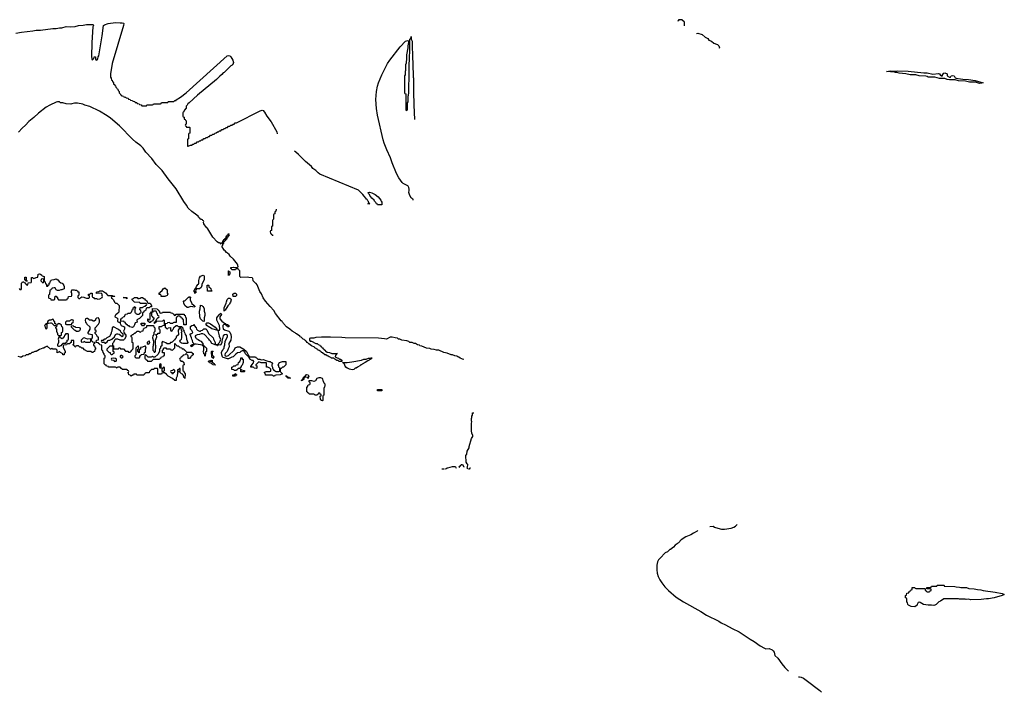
# Model space of a CAD drawing. Header units: inches. Extents: x 2550115 to 2887259, y 311850 to 494471.
# Tile 20 of 115: x 2690417 to 2708011, y 347520 to 359535. Entities that reach past the tile are written whole.
import ezdxf

# ---------------------------------------------------------------- set-up
doc = ezdxf.new("R2010")
doc.units = ezdxf.units.IN
doc.header["$MEASUREMENT"] = 0
for name, color, linetype in [('C6395', 7, 'Continuous'), ('C7304', 7, 'Continuous'), ('C7305', 7, 'Continuous')]:
    doc.layers.add(name, color=color, linetype=linetype)

msp = doc.modelspace()

# ---------------------------------------------------------------- linework, layer by layer
at = {"layer": 'C6395', "color": 6}
for points in [[(2690350, 359297), (2690450, 359314), (2690650, 359337), (2690710, 359348), (2690790, 359350), (2691010, 359380), (2691070, 359379), (2691129, 359389), (2691170, 359390), (2691250, 359411), (2691330, 359406), (2691410, 359416), (2691470, 359429), (2691550, 359437), (2691610, 359450), (2691670, 359447), (2691730, 359450), (2691737, 359430), (2691726, 359406), (2691707, 359130), (2691699, 358870), (2691710, 358814), (2691730, 358834), (2691742, 358838), (2691750, 358874), (2691770, 358874), (2691774, 358870), (2691774, 358830), (2691778, 358818), (2691790, 358814), (2691802, 358818), (2691810, 358834), (2691818, 358870), (2691828, 358892), (2691889, 359250), (2691912, 359430), (2691934, 359446), (2691995, 359470), (2692130, 359484), (2692210, 359477), (2692250, 359481), (2692270, 359476), (2692275, 359470), (2692269, 359430), (2692071, 358750), (2692038, 358570), (2692042, 358510), (2692052, 358490), (2692058, 358458), (2692070, 358454), (2692074, 358430), (2692094, 358410), (2692094, 358390), (2692114, 358370), (2692118, 358358), (2692130, 358354), (2692134, 358330), (2692154, 358310), (2692158, 358298), (2692170, 358294), (2692174, 358270), (2692194, 358250), (2692194, 358230), (2692214, 358210), (2692218, 358198), (2692234, 358190), (2692238, 358178), (2692272, 358172), (2692278, 358158), (2692293, 358153), (2692312, 358152), (2692318, 358138), (2692352, 358132), (2692358, 358118), (2692392, 358112), (2692398, 358098), (2692432, 358092), (2692438, 358078), (2692472, 358072), (2692478, 358058), (2692510, 358054), (2692518, 358038), (2692550, 358034), (2692558, 358018), (2692590, 358014), (2692598, 357998), (2692610, 357994), (2692670, 357994), (2692682, 357998), (2692690, 358014), (2692790, 358014), (2692802, 358018), (2692810, 358034), (2692930, 358034), (2692942, 358038), (2692950, 358054), (2693050, 358054), (2693062, 358058), (2693070, 358074), (2693170, 358074), (2693190, 358094), (2693210, 358094), (2693215, 358105), (2693290, 358151), (2693390, 358231), (2694125, 358890), (2694150, 358897), (2694170, 358887), (2694190, 358869), (2694225, 358810), (2694239, 358770), (2694225, 358735), (2694211, 358729), (2694205, 358715), (2694191, 358709), (2694071, 358590), (2694055, 358585), (2694026, 358554), (2693991, 358529), (2693931, 358470), (2693593, 358187), (2693442, 358050), (2693422, 358030), (2693410, 358006), (2693394, 357990), (2693394, 357950), (2693378, 357942), (2693370, 357926), (2693358, 357922), (2693352, 357888), (2693338, 357882), (2693334, 357870), (2693334, 357810), (2693338, 357798), (2693353, 357793), (2693358, 357758), (2693373, 357753), (2693378, 357738), (2693394, 357730), (2693394, 357670), (2693378, 357662), (2693374, 357650), (2693378, 357638), (2693393, 357633), (2693398, 357618), (2693410, 357614), (2693450, 357614), (2693454, 357610), (2693454, 357510), (2693438, 357502), (2693434, 357490), (2693434, 357410), (2693418, 357402), (2693414, 357390), (2693414, 357290), (2693418, 357278), (2693430, 357274), (2693468, 357292), (2693487, 357293), (2693509, 357311), (2693530, 357312), (2693549, 357331), (2693570, 357332), (2693590, 357351), (2693610, 357352), (2693630, 357371), (2693650, 357372), (2693668, 357390), (2693690, 357392), (2693710, 357411), (2693730, 357412), (2693749, 357431), (2693770, 357432), (2693789, 357451), (2693809, 357451), (2693829, 357471), (2693850, 357472), (2693869, 357491), (2693890, 357492), (2693909, 357511), (2693930, 357512), (2693949, 357531), (2693969, 357531), (2693989, 357551), (2694010, 357552), (2694029, 357571), (2694050, 357572), (2694069, 357591), (2694090, 357592), (2694109, 357611), (2694130, 357612), (2694149, 357631), (2694170, 357632), (2694189, 357651), (2694210, 357652), (2694229, 357671), (2694250, 357672), (2694269, 357691), (2694289, 357691), (2694715, 357905), (2694750, 357918), (2694770, 357911), (2694790, 357886), (2694832, 357812), (2694912, 357710), (2695010, 357531), (2695017, 357497)], [(2697450, 356310), (2697447, 356327), (2697437, 356337), (2697426, 356346), (2697410, 356350), (2697382, 356410), (2697369, 356450), (2697377, 356483), (2697376, 356510), (2697370, 356538), (2697360, 356559), (2697350, 356569), (2697270, 356610), (2697250, 356630), (2697190, 356710), (2697150, 356789), (2697070, 356981), (2697044, 357070), (2696979, 357210), (2696931, 357330), (2696912, 357390), (2696812, 357830), (2696791, 357950), (2696779, 358110), (2696790, 358250), (2696810, 358346), (2696830, 358410), (2696890, 358550), (2696991, 358750), (2697030, 358812), (2697215, 359050), (2697310, 359149), (2697350, 359165), (2697365, 359150), (2697365, 359130), (2697351, 359070), (2697351, 359030), (2697331, 358910), (2697331, 358850), (2697320, 358760), (2697311, 358730), (2697312, 358630), (2697306, 358610), (2697302, 358550), (2697294, 358530), (2697294, 358230), (2697298, 358218), (2697314, 358210), (2697314, 357930), (2697318, 357918), (2697330, 357914), (2697342, 357918), (2697346, 357930), (2697346, 358050), (2697358, 358070), (2697358, 358170), (2697366, 358190), (2697368, 358230), (2697374, 358610), (2697379, 358650), (2697385, 358905), (2697389, 358930), (2697386, 359150), (2697389, 359189), (2697394, 359194), (2697406, 359194), (2697410, 359234), (2697414, 359230), (2697414, 359190), (2697431, 359150), (2697431, 358991), (2697435, 358970), (2697441, 358650), (2697446, 358610), (2697446, 358510), (2697451, 358490), (2697451, 358270), (2697455, 358250), (2697459, 358010), (2697470, 357754)], [(2694576, 354924), (2694511, 354929), (2694490, 354935), (2694369, 354929), (2694349, 354950), (2694348, 355050), (2694326, 355070), (2694322, 355082), (2694290, 355086), (2694278, 355082), (2694274, 355070), (2694267, 355067), (2694210, 355066), (2694202, 355082), (2694188, 355088), (2694190, 355111), (2694230, 355116), (2694250, 355111), (2694308, 355112), (2694318, 355122), (2694317, 355150), (2694309, 355170), (2694237, 355257), (2694179, 355310), (2694158, 355338), (2694127, 355367), (2694110, 355375), (2694086, 355406), (2694070, 355418), (2694029, 355491), (2694046, 355510), (2694046, 355534), (2694062, 355538), (2694066, 355574), (2694082, 355578), (2694086, 355594), (2694102, 355598), (2694106, 355614), (2694122, 355618), (2694126, 355654), (2694142, 355658), (2694146, 355674), (2694162, 355678), (2694166, 355690), (2694162, 355702), (2694150, 355706), (2694138, 355702), (2694134, 355686), (2694118, 355682), (2694114, 355666), (2694098, 355662), (2694094, 355626), (2694078, 355622), (2694074, 355606), (2694058, 355602), (2694054, 355586), (2694038, 355582), (2694034, 355546), (2694018, 355542), (2694012, 355528), (2694006, 355530), (2694002, 355542), (2693989, 355549), (2693970, 355549), (2693945, 355570), (2693870, 355653), (2693778, 355798), (2693761, 355821), (2693750, 355829), (2693710, 355889), (2693704, 355916), (2693708, 355928), (2693702, 355942), (2693690, 355946), (2693682, 355962), (2693669, 355969), (2693650, 355969), (2693644, 355984), (2693630, 355989), (2693623, 356003), (2693609, 356010), (2693603, 356023), (2693583, 356043), (2693490, 356110), (2693430, 356169), (2693400, 356220), (2693350, 356290), (2693215, 356515), (2693070, 356694), (2692960, 356840), (2692856, 356950), (2692776, 357056), (2692672, 357170), (2692623, 357243), (2692581, 357281), (2692490, 357350), (2692430, 357404), (2692200, 357640), (2692037, 357777), (2691978, 357818), (2691840, 357900), (2691670, 357985), (2691578, 358010), (2691546, 358026), (2691450, 358044), (2691395, 358044), (2691351, 358030), (2691330, 358028), (2691246, 358030), (2691190, 358049), (2691146, 358050), (2691127, 358067), (2691108, 358068), (2691090, 358069), (2691070, 358061), (2690953, 358007), (2690890, 357970), (2690754, 357866), (2690670, 357790), (2690582, 357718), (2690521, 357650), (2690462, 357598), (2690396, 357524)], [(2696630, 356249), (2696670, 356246), (2696674, 356250), (2696658, 356258), (2696652, 356290), (2696640, 356300), (2696624, 356324), (2696611, 356331), (2696602, 356350), (2696570, 356382), (2696550, 356412), (2696472, 356490), (2695778, 356778), (2695750, 356799), (2695710, 356841), (2695655, 356875), (2695628, 356910), (2695522, 357002), (2695398, 357130), (2695353, 357170), (2695330, 357184)], [(2695010, 356138), (2695002, 356138), (2694994, 356130), (2694990, 356106), (2694978, 356102), (2694974, 356070), (2694958, 356062), (2694954, 356050), (2694952, 355970), (2694938, 355962), (2694934, 355950), (2694934, 355850), (2694918, 355842), (2694914, 355830), (2694914, 355770), (2694898, 355762), (2694894, 355750), (2694898, 355718), (2694913, 355713), (2694918, 355698), (2694933, 355693), (2694936, 355676)], [(2690410, 354734), (2690418, 354718), (2690430, 354714), (2690442, 354718), (2690446, 354730), (2690446, 354830), (2690462, 354838), (2690467, 354853), (2690493, 354853), (2690498, 354838), (2690513, 354833), (2690518, 354818), (2690533, 354813), (2690538, 354798), (2690550, 354794), (2690562, 354798), (2690567, 354833), (2690622, 354838), (2690626, 354850), (2690626, 354930), (2690651, 354931), (2690658, 354918), (2690670, 354914), (2690710, 354932), (2690742, 354938), (2690749, 354990), (2690770, 354994), (2690790, 354992), (2690814, 354970), (2690818, 354958), (2690854, 354950), (2690854, 354870), (2690858, 354858), (2690874, 354850), (2690878, 354818), (2690894, 354810), (2690898, 354778), (2690910, 354774), (2690922, 354778), (2690927, 354793), (2690942, 354798), (2690946, 354830), (2690962, 354838), (2690966, 354870), (2690982, 354878), (2690986, 354890), (2691030, 354892), (2691050, 354902), (2691070, 354905), (2691096, 354890), (2691120, 354860), (2691150, 354832), (2691174, 354830), (2691190, 354814), (2691205, 354785), (2691211, 354770), (2691211, 354729), (2691171, 354709), (2691150, 354708), (2691125, 354695), (2691090, 354695), (2691069, 354709), (2691050, 354746), (2691030, 354748), (2690998, 354742), (2690990, 354726), (2690978, 354722), (2690974, 354710), (2690958, 354702), (2690952, 354628), (2690938, 354622), (2690934, 354610), (2690934, 354570), (2690938, 354558), (2690970, 354554), (2690974, 354534), (2691027, 354533), (2691042, 354538), (2691047, 354553), (2691050, 354594), (2691070, 354594), (2691078, 354578), (2691090, 354574), (2691092, 354552), (2691112, 354532), (2691247, 354533), (2691262, 354538), (2691266, 354550), (2691282, 354558), (2691287, 354593), (2691342, 354598), (2691346, 354610), (2691346, 354650), (2691342, 354662), (2691328, 354670), (2691342, 354678), (2691350, 354712), (2691389, 354711), (2691410, 354702), (2691430, 354702), (2691452, 354690), (2691454, 354674), (2691471, 354671), (2691472, 354612), (2691470, 354606), (2691458, 354602), (2691454, 354570), (2691473, 354553), (2691490, 354552), (2691509, 354571), (2691530, 354582), (2691560, 354580), (2691574, 354570), (2691610, 354558), (2691650, 354562), (2691666, 354570), (2691666, 354590), (2691662, 354602), (2691648, 354608), (2691648, 354630), (2691668, 354632), (2691690, 354652), (2691710, 354652), (2691714, 354630), (2691713, 354593), (2691718, 354578), (2691733, 354573), (2691750, 354554), (2691788, 354552), (2691810, 354542), (2691850, 354551), (2691889, 354571), (2691898, 354590), (2691889, 354609), (2691888, 354630), (2691870, 354648), (2691790, 354646), (2691789, 354670), (2691810, 354682), (2691830, 354674), (2691851, 354691), (2691894, 354690), (2691932, 354670), (2691950, 354658), (2691990, 354611), (2692070, 354611), (2692074, 354610), (2692078, 354598), (2692110, 354594), (2692114, 354590), (2692070, 354586), (2692054, 354570), (2692058, 354558), (2692070, 354554), (2692090, 354532), (2692112, 354490), (2692130, 354472), (2692154, 354470), (2692194, 354430), (2692191, 354310), (2692172, 354290), (2692135, 354265), (2692122, 354250), (2692114, 354230), (2692151, 354211), (2692172, 354190), (2692162, 354170), (2692165, 354145), (2692190, 354132), (2692214, 354134), (2692212, 354110), (2692232, 354072), (2692270, 354052), (2692291, 354051), (2692291, 354010), (2692272, 353970), (2692282, 353942), (2692294, 353926), (2692294, 353914), (2692312, 353910), (2692312, 353870), (2692290, 353826), (2692271, 353809), (2692210, 353809), (2692170, 353829), (2692130, 353828), (2692112, 353810), (2692092, 353768), (2692074, 353750), (2692074, 353730), (2692078, 353718), (2692094, 353710), (2692094, 353670), (2692098, 353658), (2692110, 353654), (2692170, 353654), (2692182, 353658), (2692187, 353673), (2692210, 353674), (2692218, 353658), (2692230, 353654), (2692270, 353654), (2692310, 353614), (2692350, 353614), (2692358, 353598), (2692370, 353594), (2692390, 353594), (2692408, 353612), (2692418, 353630), (2692438, 353650), (2692446, 353670), (2692446, 353750), (2692442, 353762), (2692426, 353770), (2692426, 353850), (2692422, 353862), (2692408, 353868), (2692408, 353892), (2692422, 353898), (2692428, 353912), (2692447, 353913), (2692470, 353934), (2692482, 353938), (2692486, 353950), (2692502, 353958), (2692510, 353972), (2692550, 353974), (2692558, 353958), (2692570, 353954), (2692582, 353958), (2692590, 353974), (2692622, 353978), (2692627, 354013), (2692642, 354018), (2692647, 354033), (2692670, 354034), (2692686, 354050), (2692686, 354070), (2692690, 354074), (2692810, 354072), (2692812, 354050), (2692832, 354030), (2692832, 353968), (2692814, 353950), (2692814, 353910), (2692793, 353887), (2692792, 353850), (2692805, 353790), (2692802, 353710), (2692794, 353690), (2692794, 353630), (2692813, 353613), (2692818, 353598), (2692830, 353594), (2692846, 353610), (2692848, 353710), (2692842, 353730), (2692842, 353810), (2692866, 353870), (2692862, 353902), (2692846, 353910), (2692850, 353914), (2692882, 353918), (2692890, 353934), (2692922, 353938), (2692926, 353950), (2692926, 353990), (2692922, 354002), (2692908, 354008), (2692906, 354050), (2692910, 354054), (2692950, 354054), (2692962, 354058), (2692968, 354072), (2693002, 354078), (2693007, 354093), (2693007, 354147), (2693002, 354162), (2692990, 354166), (2692978, 354162), (2692971, 354149), (2692870, 354146), (2692858, 354142), (2692854, 354130), (2692838, 354122), (2692834, 354110), (2692826, 354110), (2692828, 354132), (2692842, 354138), (2692846, 354150), (2692858, 354162), (2692870, 354194), (2692890, 354214), (2692902, 354218), (2692906, 354230), (2692902, 354242), (2692886, 354250), (2692882, 354282), (2692866, 354290), (2692862, 354322), (2692850, 354326), (2692810, 354326), (2692798, 354322), (2692794, 354310), (2692778, 354302), (2692774, 354290), (2692774, 354250), (2692778, 354238), (2692790, 354234), (2692798, 354218), (2692812, 354210), (2692811, 354189), (2692793, 354167), (2692791, 354149), (2692758, 354142), (2692750, 354128), (2692728, 354128), (2692722, 354142), (2692707, 354147), (2692706, 354190), (2692710, 354194), (2692718, 354178), (2692730, 354174), (2692742, 354178), (2692746, 354190), (2692746, 354290), (2692762, 354298), (2692770, 354314), (2692782, 354318), (2692787, 354333), (2692790, 354374), (2692874, 354370), (2692878, 354358), (2692894, 354350), (2692898, 354338), (2692910, 354334), (2692918, 354298), (2692930, 354294), (2692962, 354298), (2692970, 354312), (2693110, 354312), (2693118, 354298), (2693150, 354294), (2693158, 354278), (2693170, 354274), (2693178, 354258), (2693190, 354254), (2693202, 354258), (2693210, 354274), (2693353, 354273), (2693358, 354258), (2693372, 354252), (2693378, 354218), (2693394, 354210), (2693394, 354090), (2693390, 354086), (2693347, 354087), (2693346, 354170), (2693342, 354182), (2693330, 354186), (2693322, 354202), (2693310, 354206), (2693302, 354222), (2693286, 354230), (2693282, 354242), (2693250, 354246), (2693238, 354242), (2693234, 354230), (2693218, 354222), (2693214, 354210), (2693213, 354127), (2693170, 354126), (2693158, 354122), (2693152, 354108), (2693130, 354106), (2693107, 354107), (2693102, 354122), (2693090, 354126), (2693058, 354122), (2693052, 354108), (2693018, 354102), (2693014, 354090), (2693014, 354050), (2693018, 354038), (2693033, 354033), (2693038, 354018), (2693050, 354014), (2693062, 354018), (2693068, 354032), (2693110, 354034), (2693114, 354030), (2693114, 353990), (2693118, 353978), (2693130, 353974), (2693142, 353978), (2693147, 353993), (2693167, 354013), (2693170, 354034), (2693210, 354074), (2693230, 354074), (2693250, 354054), (2693313, 354053), (2693318, 354038), (2693334, 354030), (2693334, 354010), (2693338, 353998), (2693352, 353992), (2693352, 353970), (2693370, 353934), (2693371, 353911), (2693391, 353890), (2693398, 353830), (2693422, 353770), (2693411, 353749), (2693330, 353749), (2693310, 353754), (2693288, 353770), (2693278, 353790), (2693289, 353811), (2693308, 353830), (2693315, 353850), (2693315, 353930), (2693309, 353950), (2693318, 353978), (2693310, 353986), (2693302, 354022), (2693270, 354026), (2693251, 353990), (2693252, 353908), (2693214, 353870), (2693214, 353850), (2693198, 353842), (2693184, 353816), (2693144, 353776), (2693132, 353768), (2693110, 353766), (2693092, 353748), (2693052, 353748), (2693030, 353762), (2692970, 353786), (2692954, 353770), (2692954, 353710), (2692934, 353690), (2692932, 353670), (2692912, 353650), (2692914, 353610), (2692884, 353556), (2692833, 353507), (2692810, 353506), (2692790, 353518), (2692767, 353507), (2692710, 353506), (2692670, 353546), (2692658, 353542), (2692654, 353530), (2692654, 353490), (2692658, 353478), (2692670, 353474), (2692678, 353458), (2692693, 353453), (2692698, 353438), (2692710, 353434), (2692770, 353434), (2692810, 353474), (2692910, 353474), (2692922, 353478), (2692926, 353490), (2692942, 353498), (2692950, 353514), (2692982, 353518), (2692987, 353533), (2693002, 353538), (2693006, 353550), (2693002, 353582), (2692970, 353586), (2692966, 353590), (2692968, 353630), (2692982, 353638), (2692990, 353674), (2693030, 353674), (2693038, 353658), (2693050, 353654), (2693110, 353654), (2693118, 353638), (2693150, 353634), (2693187, 353673), (2693186, 353750), (2693192, 353752), (2693198, 353738), (2693214, 353730), (2693218, 353718), (2693232, 353712), (2693250, 353711), (2693258, 353698), (2693274, 353690), (2693278, 353678), (2693312, 353672), (2693318, 353658), (2693330, 353654), (2693350, 353654), (2693358, 353638), (2693370, 353634), (2693378, 353618), (2693394, 353610), (2693398, 353598), (2693410, 353594), (2693490, 353594), (2693498, 353578), (2693514, 353570), (2693514, 353550), (2693498, 353542), (2693490, 353526), (2693478, 353522), (2693474, 353510), (2693450, 353486), (2693430, 353486), (2693427, 353527), (2693422, 353542), (2693410, 353546), (2693402, 353562), (2693390, 353566), (2693378, 353562), (2693372, 353548), (2693338, 353542), (2693330, 353526), (2693318, 353522), (2693314, 353510), (2693298, 353502), (2693293, 353487), (2693278, 353482), (2693274, 353470), (2693278, 353458), (2693293, 353453), (2693298, 353438), (2693330, 353434), (2693338, 353418), (2693352, 353410), (2693354, 353370), (2693338, 353362), (2693334, 353350), (2693334, 353270), (2693350, 353254), (2693354, 353230), (2693374, 353210), (2693370, 353126), (2693362, 353142), (2693350, 353146), (2693346, 353186), (2693329, 353189), (2693326, 353206), (2693309, 353209), (2693286, 353230), (2693282, 353242), (2693250, 353246), (2693238, 353242), (2693234, 353230), (2693232, 353170), (2693214, 353130), (2693212, 353090), (2693190, 353088), (2693150, 353128), (2693068, 353170), (2693048, 353190), (2693046, 353206), (2693026, 353210), (2693007, 353227), (2692973, 353227), (2692958, 353222), (2692950, 353206), (2692890, 353206), (2692886, 353210), (2692887, 353287), (2692882, 353302), (2692867, 353307), (2692833, 353307), (2692818, 353302), (2692812, 353288), (2692770, 353286), (2692734, 353250), (2692730, 353226), (2692670, 353226), (2692658, 353222), (2692653, 353207), (2692638, 353202), (2692632, 353188), (2692510, 353186), (2692502, 353202), (2692470, 353206), (2692458, 353202), (2692453, 353187), (2692430, 353186), (2692410, 353168), (2692390, 353186), (2692368, 353190), (2692362, 353222), (2692348, 353230), (2692362, 353238), (2692366, 353250), (2692362, 353262), (2692346, 353270), (2692342, 353282), (2692330, 353286), (2692250, 353286), (2692242, 353302), (2692230, 353306), (2692210, 353326), (2692170, 353326), (2692158, 353322), (2692150, 353308), (2692142, 353322), (2692130, 353326), (2692013, 353327), (2692006, 353330), (2692002, 353342), (2691970, 353346), (2691962, 353362), (2691950, 353366), (2691928, 353390), (2691926, 353490), (2691942, 353498), (2691946, 353530), (2691928, 353548), (2691927, 353567), (2691908, 353588), (2691902, 353622), (2691886, 353630), (2691886, 353710), (2691882, 353722), (2691847, 353727), (2691842, 353742), (2691826, 353750), (2691822, 353762), (2691786, 353770), (2691788, 353812), (2691822, 353818), (2691826, 353850), (2691822, 353862), (2691808, 353868), (2691788, 353908), (2691768, 353930), (2691768, 353952), (2691782, 353958), (2691786, 353970), (2691782, 353982), (2691766, 353990), (2691766, 354030), (2691823, 354097), (2691841, 354130), (2691844, 354170), (2691827, 354207), (2691790, 354206), (2691773, 354187), (2691772, 354170), (2691750, 354148), (2691730, 354148), (2691707, 354167), (2691666, 354170), (2691650, 354178), (2691630, 354198), (2691610, 354198), (2691591, 354189), (2691586, 354170), (2691591, 354130), (2691611, 354111), (2691616, 354096), (2691671, 354050), (2691671, 354010), (2691632, 353950), (2691633, 353933), (2691650, 353922), (2691711, 353911), (2691712, 353850), (2691694, 353830), (2691694, 353810), (2691698, 353798), (2691713, 353793), (2691718, 353778), (2691750, 353774), (2691754, 353770), (2691754, 353750), (2691738, 353742), (2691734, 353730), (2691738, 353718), (2691754, 353710), (2691758, 353678), (2691773, 353673), (2691774, 353650), (2691758, 353642), (2691754, 353610), (2691738, 353602), (2691730, 353588), (2691710, 353588), (2691690, 353606), (2691630, 353608), (2691576, 353636), (2691550, 353666), (2691528, 353668), (2691507, 353687), (2691490, 353688), (2691470, 353708), (2691433, 353707), (2691418, 353702), (2691414, 353690), (2691407, 353687), (2691402, 353702), (2691390, 353706), (2691382, 353722), (2691366, 353730), (2691382, 353738), (2691386, 353750), (2691386, 353790), (2691382, 353802), (2691350, 353806), (2691338, 353802), (2691334, 353770), (2691318, 353762), (2691313, 353747), (2691270, 353746), (2691258, 353742), (2691252, 353728), (2691198, 353722), (2691193, 353707), (2691193, 353687), (2691231, 353610), (2691230, 353586), (2691214, 353570), (2691214, 353550), (2691210, 353546), (2691190, 353546), (2691188, 353568), (2691146, 353590), (2691130, 353606), (2691118, 353602), (2691110, 353588), (2691087, 353587), (2691086, 353630), (2691067, 353647), (2691010, 353648), (2690990, 353666), (2690974, 353650), (2690966, 353650), (2690910, 353706), (2690870, 353688), (2690850, 353668), (2690830, 353668), (2690770, 353642), (2690710, 353609), (2690690, 353609), (2690650, 353589), (2690631, 353589), (2690610, 353568), (2690593, 353567), (2690571, 353549), (2690533, 353547), (2690514, 353530), (2690473, 353527), (2690451, 353509), (2690430, 353509), (2690390, 353518)], [(2698350, 353466), (2698330, 353469), (2698319, 353479), (2698290, 353489), (2698266, 353506), (2698248, 353510), (2698225, 353525), (2698190, 353529), (2698150, 353549), (2698126, 353550), (2698057, 353577), (2697998, 353590), (2697909, 353629), (2697866, 353630), (2697825, 353645), (2697770, 353650), (2697743, 353663), (2697686, 353670), (2697603, 353703), (2697568, 353710), (2697559, 353719), (2697526, 353730), (2697489, 353749), (2697466, 353750), (2697443, 353763), (2697427, 353767), (2697390, 353770), (2697370, 353784), (2697336, 353796), (2697246, 353810), (2697209, 353829), (2697188, 353830), (2697165, 353845), (2697126, 353850), (2697070, 353865), (2697034, 353866), (2696970, 353830), (2696937, 353837), (2696830, 353844), (2696230, 353850), (2696170, 353857), (2695970, 353867), (2695810, 353865), (2695710, 353859), (2695670, 353849), (2695613, 353847), (2695598, 353842), (2695594, 353810), (2695610, 353794), (2695630, 353792), (2695710, 353752), (2695734, 353750), (2695753, 353733), (2695774, 353730), (2695778, 353718), (2695790, 353714), (2695798, 353698), (2695810, 353694), (2695818, 353678), (2695830, 353674), (2695838, 353658), (2695850, 353654), (2695858, 353638), (2695874, 353630), (2695878, 353618), (2695890, 353614), (2695910, 353594), (2695950, 353591), (2695993, 353573), (2696094, 353570), (2696074, 353566), (2696070, 353546), (2696058, 353542), (2696054, 353510), (2696090, 353492), (2696114, 353490), (2696130, 353474), (2696154, 353470), (2696158, 353458), (2696170, 353454), (2696173, 353427), (2696128, 353430), (2696106, 353446), (2696086, 353450), (2696046, 353470), (2696028, 353488), (2695988, 353490), (2695979, 353499), (2695948, 353510), (2695926, 353526), (2695908, 353530), (2695886, 353546), (2695869, 353550), (2695825, 353585), (2695809, 353590), (2695804, 353604), (2695766, 353626), (2695749, 353630), (2695744, 353644), (2695690, 353675), (2695684, 353684), (2695629, 353710), (2695586, 353746), (2695575, 353750), (2695565, 353764), (2695549, 353770), (2695545, 353785), (2695529, 353790), (2695525, 353805), (2695510, 353809), (2695501, 353821), (2695484, 353830), (2695445, 353865), (2695429, 353870), (2695423, 353883), (2695365, 353925), (2695349, 353930), (2695340, 353940), (2695285, 353970), (2695246, 354006), (2695187, 354050), (2695130, 354110), (2695123, 354123), (2695110, 354130), (2695104, 354144), (2695090, 354154), (2694990, 354289), (2694960, 354340), (2694890, 354409), (2694810, 354505), (2694770, 354569), (2694738, 354638), (2694710, 354682), (2694659, 354799), (2694643, 354823), (2694629, 354830), (2694588, 354870), (2694584, 354916)], [(2698425, 351511), (2698406, 351530), (2698416, 351544), (2698422, 351590), (2698410, 351602), (2698395, 351630), (2698390, 351750), (2698405, 351775), (2698414, 351826), (2698448, 351890), (2698449, 351910), (2698489, 352051), (2698515, 352090), (2698515, 352110), (2698497, 352150), (2698489, 352190), (2698489, 352330), (2698498, 352350), (2698489, 352370), (2698489, 352410), (2698498, 352430), (2698498, 352450), (2698506, 352470), (2698508, 352510), (2698510, 352514), (2698530, 352514)], [(2698026, 351507), (2698026, 351510), (2698042, 351518), (2698050, 351530), (2698070, 351530), (2698150, 351554), (2698190, 351554), (2698202, 351550), (2698215, 351523)], [(2698282, 351534), (2698266, 351550), (2698302, 351578), (2698310, 351591), (2698331, 351590), (2698351, 351550), (2698352, 351544)], [(2697968, 351507), (2697968, 351510), (2697994, 351510), (2697994, 351507)], [(2698470, 351526), (2698458, 351522), (2698450, 351506), (2698436, 351506)]]:
    msp.add_lwpolyline(points, dxfattribs=at)
for points in [[(2696870, 356226), (2696810, 356228), (2696806, 356246), (2696790, 356248), (2696778, 356270), (2696755, 356295), (2696748, 356310), (2696710, 356348), (2696675, 356395), (2696668, 356410), (2696648, 356430), (2696646, 356450), (2696670, 356453), (2696710, 356443), (2696770, 356410), (2696821, 356370), (2696870, 356311), (2696875, 356295), (2696890, 356274), (2696890, 356229), (2696871, 356229)], [(2694150, 354968), (2694146, 355050), (2694152, 355052), (2694158, 355038), (2694174, 355030), (2694172, 354990), (2694158, 354982)], [(2690550, 354866), (2690527, 354867), (2690522, 354882), (2690507, 354887), (2690507, 354933), (2690530, 354934), (2690534, 354930), (2690534, 354890), (2690538, 354878), (2690553, 354873)], [(2690830, 354906), (2690798, 354902), (2690794, 354870), (2690830, 354834), (2690842, 354838), (2690846, 354850), (2690846, 354890), (2690842, 354902)], [(2693550, 354646), (2693546, 354650), (2693542, 354682), (2693530, 354686), (2693528, 354692), (2693542, 354698), (2693546, 354730), (2693562, 354738), (2693575, 354770), (2693597, 354803), (2693609, 354811), (2693618, 354830), (2693615, 354875), (2693630, 354925), (2693650, 354951), (2693694, 354970), (2693705, 354965), (2693711, 354951), (2693711, 354890), (2693672, 354810), (2693671, 354790), (2693658, 354750), (2693631, 354729), (2693574, 354726), (2693570, 354706), (2693558, 354702), (2693554, 354690), (2693558, 354678), (2693570, 354674), (2693571, 354669), (2693558, 354662)], [(2692950, 354588), (2692946, 354590), (2692946, 354610), (2692938, 354618), (2692930, 354626), (2692910, 354626), (2692908, 354630), (2692910, 354654), (2692922, 354658), (2692926, 354670), (2692960, 354700), (2692978, 354730), (2693010, 354745), (2693051, 354711), (2693052, 354652), (2693062, 354630), (2693054, 354610), (2693010, 354588)], [(2693770, 354686), (2693767, 354793), (2693790, 354794), (2693794, 354790), (2693798, 354758), (2693814, 354750), (2693818, 354738), (2693830, 354734), (2693838, 354698), (2693850, 354694), (2693850, 354686)], [(2692430, 354035), (2692386, 354050), (2692370, 354066), (2692350, 354066), (2692342, 354082), (2692330, 354086), (2692322, 354102), (2692310, 354106), (2692306, 354126), (2692286, 354130), (2692282, 354142), (2692267, 354147), (2692226, 354146), (2692226, 354190), (2692242, 354198), (2692246, 354210), (2692262, 354218), (2692266, 354230), (2692288, 354232), (2692310, 354274), (2692342, 354278), (2692350, 354294), (2692390, 354294), (2692402, 354298), (2692406, 354310), (2692422, 354318), (2692428, 354352), (2692442, 354358), (2692446, 354390), (2692462, 354398), (2692468, 354412), (2692474, 354410), (2692478, 354398), (2692494, 354390), (2692478, 354382), (2692473, 354367), (2692474, 354310), (2692478, 354298), (2692490, 354294), (2692498, 354278), (2692513, 354273), (2692547, 354273), (2692562, 354278), (2692566, 354290), (2692582, 354298), (2692586, 354310), (2692582, 354342), (2692566, 354350), (2692567, 354393), (2692610, 354394), (2692622, 354398), (2692630, 354414), (2692662, 354418), (2692667, 354433), (2692682, 354438), (2692686, 354450), (2692682, 354462), (2692670, 354466), (2692570, 354466), (2692562, 354482), (2692550, 354486), (2692470, 354488), (2692426, 354530), (2692426, 354550), (2692448, 354552), (2692469, 354571), (2692514, 354570), (2692530, 354554), (2692550, 354552), (2692570, 354558), (2692590, 354571), (2692611, 354571), (2692632, 354552), (2692651, 354551), (2692654, 354534), (2692672, 354532), (2692678, 354518), (2692690, 354514), (2692698, 354478), (2692713, 354473), (2692751, 354471), (2692772, 354430), (2692774, 354410), (2692770, 354406), (2692750, 354406), (2692732, 354388), (2692693, 354387), (2692678, 354382), (2692670, 354346), (2692658, 354342), (2692654, 354330), (2692634, 354326), (2692630, 354306), (2692618, 354302), (2692613, 354287), (2692612, 354250), (2692560, 354200), (2692520, 354180), (2692512, 354170), (2692514, 354130), (2692478, 354122), (2692470, 354086), (2692450, 354049)], [(2692330, 354548), (2692322, 354562), (2692266, 354570), (2692270, 354574), (2692310, 354574), (2692334, 354570), (2692334, 354550)], [(2693530, 354398), (2693508, 354408), (2693470, 354409), (2693430, 354395), (2693410, 354395), (2693368, 354430), (2693348, 354470), (2693346, 354510), (2693350, 354514), (2693370, 354514), (2693430, 354574), (2693442, 354578), (2693450, 354594), (2693458, 354578), (2693472, 354572), (2693462, 354558), (2693465, 354530), (2693494, 354466), (2693494, 354454), (2693514, 354450), (2693518, 354438), (2693530, 354434), (2693550, 354414), (2693550, 354409)], [(2694070, 354329), (2694069, 354390), (2694109, 354470), (2694110, 354494), (2694125, 354535), (2694150, 354558), (2694170, 354558), (2694190, 354551), (2694196, 354530), (2694186, 354490), (2694171, 354470), (2694166, 354454), (2694136, 354424), (2694090, 354346), (2694078, 354342)], [(2694270, 354589), (2694229, 354590), (2694228, 354630), (2694250, 354651), (2694271, 354651), (2694291, 354630), (2694291, 354610)], [(2693710, 354146), (2693690, 354148), (2693649, 354189), (2693635, 354230), (2693629, 354330), (2693642, 354370), (2693650, 354434), (2693670, 354432), (2693690, 354412), (2693705, 354390), (2693711, 354370), (2693711, 354330), (2693726, 354290), (2693726, 354250), (2693711, 354210), (2693714, 354150)], [(2691010, 354186), (2690972, 354168), (2690950, 354168), (2690922, 354150), (2690912, 354130), (2690914, 354114), (2690930, 354112), (2690970, 354122), (2690980, 354120), (2690993, 354113), (2691030, 354074), (2691050, 354074), (2691062, 354078), (2691066, 354090), (2691062, 354102), (2691046, 354110), (2691042, 354142), (2691026, 354150), (2691022, 354182)], [(2691356, 354176), (2691344, 354176), (2691320, 354160), (2691310, 354148), (2691253, 354147), (2691234, 354130), (2691238, 354098), (2691252, 354092), (2691330, 354092), (2691346, 354094), (2691348, 354112), (2691370, 354134), (2691378, 354150), (2691370, 354166)], [(2694130, 354048), (2694122, 354062), (2694109, 354070), (2694107, 354087), (2694070, 354089), (2694056, 354084), (2694048, 354072), (2694044, 354050), (2694055, 354015), (2694075, 353995), (2694151, 353971), (2694171, 353951), (2694191, 353910), (2694198, 353870), (2694187, 353810), (2694151, 353750), (2694151, 353731), (2694162, 353710), (2694162, 353690), (2694142, 353658), (2694126, 353610), (2694091, 353570), (2694085, 353550), (2694091, 353531), (2694110, 353522), (2694150, 353536), (2694248, 353630), (2694269, 353671), (2694310, 353692), (2694350, 353691), (2694422, 353650), (2694470, 353611), (2694502, 353550), (2694502, 353542), (2694514, 353526), (2694514, 353514), (2694631, 353511), (2694638, 353498), (2694650, 353494), (2694673, 353473), (2694709, 353471), (2694730, 353462), (2694770, 353465), (2694830, 353442), (2694870, 353431), (2694894, 353430), (2694910, 353414), (2694930, 353414), (2694932, 353392), (2694922, 353370), (2694922, 353350), (2694932, 353328), (2694932, 353312), (2694938, 353298), (2694950, 353294), (2694954, 353274), (2694974, 353270), (2694978, 353258), (2694993, 353253), (2695047, 353253), (2695062, 353258), (2695066, 353270), (2695066, 353310), (2695048, 353330), (2695048, 353350), (2695038, 353370), (2695058, 353410), (2695112, 353432), (2695170, 353431), (2695174, 353410), (2695172, 353370), (2695131, 353329), (2695112, 353328), (2695090, 353306), (2695078, 353302), (2695074, 353290), (2695074, 353250), (2695113, 353207), (2695070, 353189), (2694993, 353187), (2694978, 353182), (2694970, 353166), (2694950, 353166), (2694942, 353182), (2694927, 353187), (2694810, 353186), (2694806, 353190), (2694802, 353222), (2694786, 353230), (2694802, 353238), (2694807, 353253), (2694887, 353253), (2694902, 353258), (2694906, 353270), (2694906, 353290), (2694888, 353308), (2694850, 353329), (2694826, 353330), (2694827, 353407), (2694730, 353408), (2694690, 353426), (2694634, 353370), (2694638, 353358), (2694654, 353350), (2694654, 353310), (2694650, 353306), (2694608, 353308), (2694602, 353322), (2694590, 353326), (2694550, 353326), (2694546, 353330), (2694548, 353352), (2694562, 353358), (2694566, 353370), (2694596, 353404), (2694598, 353430), (2694588, 353448), (2694570, 353449), (2694529, 353469), (2694518, 353498), (2694506, 353514), (2694506, 353526), (2694490, 353528), (2694450, 353568), (2694439, 353599), (2694419, 353619), (2694410, 353622), (2694390, 353618), (2694370, 353608), (2694352, 353588), (2694310, 353584), (2694279, 353561), (2694230, 353513), (2694210, 353509), (2694150, 353478), (2694130, 353475), (2694076, 353496), (2694050, 353502), (2694042, 353510), (2694029, 353550), (2694022, 353590), (2694029, 353610), (2694049, 353630), (2694055, 353650), (2694069, 353670), (2694069, 353691), (2694085, 353730), (2694089, 353790), (2694129, 353870), (2694129, 353890), (2694123, 353903), (2694110, 353909), (2694075, 353905), (2694055, 353885), (2694031, 353790), (2694031, 353770), (2694011, 353730), (2693990, 353722), (2693974, 353726), (2693958, 353722), (2693954, 353710), (2693950, 353709), (2693946, 353710), (2693942, 353722), (2693910, 353728), (2693896, 353736), (2693849, 353749), (2693828, 353790), (2693809, 353809), (2693798, 353830), (2693718, 353910), (2693690, 353921), (2693657, 353923), (2693630, 353909), (2693590, 353908), (2693554, 353890), (2693552, 353870), (2693562, 353850), (2693570, 353842), (2693605, 353825), (2693630, 353802), (2693651, 353791), (2693692, 353750), (2693694, 353714), (2693714, 353710), (2693718, 353698), (2693730, 353694), (2693754, 353670), (2693752, 353610), (2693738, 353602), (2693734, 353590), (2693730, 353526), (2693726, 353530), (2693722, 353562), (2693710, 353566), (2693707, 353587), (2693698, 353610), (2693708, 353630), (2693707, 353687), (2693702, 353702), (2693690, 353706), (2693682, 353722), (2693570, 353742), (2693542, 353738), (2693526, 353726), (2693514, 353726), (2693512, 353710), (2693494, 353706), (2693490, 353689), (2693482, 353702), (2693468, 353710), (2693482, 353718), (2693486, 353730), (2693522, 353738), (2693526, 353750), (2693508, 353768), (2693507, 353807), (2693490, 353826), (2693489, 353850), (2693462, 353910), (2693469, 353931), (2693490, 353932), (2693508, 353950), (2693490, 353986), (2693468, 354008), (2693466, 354030), (2693470, 354054), (2693490, 354074), (2693522, 354078), (2693527, 354093), (2693533, 354093), (2693534, 354070), (2693573, 354033), (2693574, 354010), (2693594, 353990), (2693630, 353974), (2693650, 353974), (2693658, 353982), (2693686, 353990), (2693710, 354012), (2693750, 354012), (2693758, 353990), (2693785, 353950), (2693791, 353930), (2693871, 353851), (2693878, 353830), (2693911, 353771), (2693912, 353752), (2693918, 353738), (2693932, 353732), (2693967, 353733), (2693969, 353750), (2693989, 353770), (2693998, 353790), (2694009, 353830), (2693989, 353870), (2693989, 353890), (2693962, 353982), (2693850, 354015), (2693810, 354042), (2693789, 354049), (2693758, 354070), (2693748, 354090), (2693746, 354110), (2693760, 354120), (2693790, 354122), (2693825, 354105), (2693910, 354045), (2693942, 354010), (2693942, 354002), (2693952, 353992), (2693988, 353992), (2693995, 354010), (2693989, 354070), (2693942, 354170), (2693942, 354210), (2693949, 354230), (2693979, 354261), (2693982, 354270), (2694011, 354291), (2694022, 354270), (2693995, 354225), (2693992, 354190), (2694030, 354151), (2694077, 354117), (2694094, 354110), (2694098, 354098), (2694132, 354092), (2694152, 354070), (2694152, 354050)], [(2690890, 354106), (2690870, 354086), (2690862, 354070), (2690874, 354050), (2690878, 354018), (2690890, 354014), (2690902, 354018), (2690906, 354030), (2690906, 354090), (2690902, 354102)], [(2691110, 354106), (2691098, 354102), (2691093, 354087), (2691078, 354082), (2691074, 354050), (2691058, 354042), (2691054, 354030), (2691074, 354010), (2691072, 353970), (2691092, 353930), (2691094, 353910), (2691110, 353894), (2691150, 353894), (2691162, 353898), (2691166, 353910), (2691166, 353950), (2691182, 353958), (2691186, 353970), (2691186, 354030), (2691182, 354042), (2691167, 354047), (2691162, 354082), (2691147, 354087), (2691142, 354102)], [(2691370, 354066), (2691338, 354062), (2691334, 354050), (2691390, 353994), (2691410, 353992), (2691430, 353972), (2691470, 353971), (2691490, 353982), (2691506, 354010), (2691502, 354022), (2691488, 354028), (2691418, 354038), (2691407, 354047), (2691388, 354048)], [(2692090, 354048), (2692072, 354030), (2692071, 354009), (2692062, 353990), (2692062, 353970), (2692053, 353947), (2692052, 353928), (2692024, 353876), (2691974, 353850), (2691950, 353826), (2691930, 353826), (2691918, 353822), (2691910, 353806), (2691878, 353802), (2691874, 353790), (2691878, 353778), (2691890, 353774), (2691930, 353774), (2691938, 353758), (2691950, 353754), (2691980, 353780), (2691996, 353804), (2692008, 353812), (2692027, 353813), (2692066, 353830), (2692108, 353870), (2692128, 353912), (2692150, 353922), (2692170, 353925), (2692195, 353915), (2692217, 353897), (2692250, 353878), (2692268, 353890), (2692266, 353926), (2692250, 353928), (2692242, 353942), (2692229, 353949), (2692218, 353970), (2692184, 354004)], [(2692610, 354066), (2692602, 354082), (2692586, 354090), (2692586, 354110), (2692590, 354114), (2692653, 354113), (2692654, 354090), (2692638, 354082), (2692630, 354066)], [(2691270, 353926), (2691238, 353922), (2691233, 353907), (2691218, 353902), (2691213, 353867), (2691198, 353862), (2691193, 353847), (2691178, 353842), (2691170, 353826), (2691162, 353842), (2691146, 353850), (2691142, 353862), (2691130, 353866), (2691118, 353862), (2691102, 353830), (2691112, 353810), (2691112, 353770), (2691091, 353730), (2691092, 353712), (2691110, 353702), (2691130, 353702), (2691154, 353714), (2691166, 353714), (2691170, 353734), (2691182, 353738), (2691190, 353754), (2691230, 353754), (2691242, 353758), (2691247, 353773), (2691262, 353778), (2691266, 353810), (2691282, 353818), (2691286, 353830), (2691286, 353910), (2691282, 353922)], [(2691570, 353855), (2691550, 353848), (2691514, 353810), (2691518, 353778), (2691530, 353774), (2691562, 353778), (2691570, 353792), (2691578, 353778), (2691593, 353773), (2691670, 353774), (2691682, 353778), (2691687, 353793), (2691687, 353827), (2691675, 353835), (2691629, 353829)], [(2692070, 353706), (2692030, 353706), (2691974, 353650), (2691974, 353630), (2692010, 353594), (2692033, 353593), (2692034, 353570), (2692050, 353554), (2692070, 353554), (2692082, 353558), (2692087, 353573), (2692102, 353578), (2692106, 353590), (2692102, 353602), (2692086, 353610), (2692086, 353690), (2692082, 353702)], [(2692650, 353706), (2692612, 353688), (2692578, 353682), (2692574, 353650), (2692558, 353642), (2692554, 353630), (2692554, 353590), (2692550, 353586), (2692542, 353602), (2692526, 353610), (2692526, 353650), (2692542, 353658), (2692546, 353670), (2692542, 353702), (2692530, 353706), (2692494, 353670), (2692494, 353550), (2692474, 353530), (2692474, 353510), (2692493, 353493), (2692550, 353494), (2692562, 353498), (2692566, 353530), (2692582, 353538), (2692587, 353553), (2692642, 353558), (2692646, 353590), (2692662, 353598), (2692666, 353610), (2692667, 353647), (2692678, 353670), (2692662, 353702)], [(2692730, 353795), (2692710, 353788), (2692692, 353770), (2692694, 353750), (2692710, 353742), (2692730, 353752), (2692742, 353770), (2692738, 353790)], [(2692093, 353487), (2692058, 353482), (2692054, 353470), (2692058, 353458), (2692090, 353454), (2692110, 353432), (2692130, 353434), (2692142, 353438), (2692146, 353450), (2692146, 353470), (2692130, 353486)], [(2692236, 353536), (2692224, 353536), (2692214, 353530), (2692214, 353510), (2692222, 353502), (2692230, 353494), (2692250, 353494), (2692266, 353510), (2692258, 353518)], [(2693870, 353486), (2693862, 353502), (2693849, 353509), (2693846, 353610), (2693850, 353614), (2693870, 353614), (2693874, 353610), (2693858, 353602), (2693854, 353590), (2693854, 353550), (2693858, 353538), (2693873, 353533), (2693878, 353518), (2693894, 353510), (2693878, 353502)], [(2694394, 353474), (2694406, 353474), (2694411, 353471), (2694412, 353468), (2694412, 353410), (2694390, 353366), (2694373, 353347), (2694372, 353328), (2694358, 353322), (2694354, 353306), (2694318, 353302), (2694314, 353290), (2694298, 353282), (2694290, 353266), (2694250, 353266), (2694242, 353282), (2694210, 353286), (2694209, 353330), (2694228, 353332), (2694246, 353350), (2694270, 353354), (2694290, 353372), (2694322, 353378), (2694328, 353410), (2694349, 353431), (2694369, 353470), (2694370, 353494), (2694390, 353494)], [(2696358, 353282), (2696335, 353285), (2696309, 353290), (2696286, 353306), (2696270, 353310), (2696245, 353330), (2696230, 353349), (2696220, 353380), (2696208, 353392), (2696208, 353408), (2696192, 353408), (2696187, 353413), (2696270, 353411), (2696350, 353421), (2696524, 353456), (2696568, 353470), (2696607, 353473), (2696650, 353490), (2696714, 353490), (2696693, 353487), (2696691, 353470), (2696636, 353444), (2696592, 353410), (2696538, 353382), (2696530, 353369), (2696511, 353369), (2696492, 353350), (2696451, 353329), (2696430, 353309), (2696412, 353308), (2696390, 353288)], [(2692930, 353386), (2692918, 353382), (2692914, 353370), (2692914, 353330), (2692918, 353318), (2692930, 353314), (2692942, 353318), (2692946, 353330), (2692946, 353370), (2692942, 353382)], [(2692990, 353326), (2692978, 353322), (2692973, 353307), (2692958, 353302), (2692954, 353290), (2692958, 353258), (2692990, 353254), (2693006, 353270), (2693006, 353310), (2693002, 353322)], [(2693170, 353286), (2693158, 353282), (2693150, 353266), (2693118, 353262), (2693114, 353250), (2693118, 353238), (2693133, 353233), (2693138, 353218), (2693150, 353214), (2693162, 353218), (2693167, 353233), (2693182, 353238), (2693186, 353250), (2693186, 353270)], [(2693270, 353306), (2693253, 353287), (2693238, 353282), (2693234, 353270), (2693238, 353258), (2693270, 353254), (2693282, 353258), (2693286, 353270), (2693282, 353302)], [(2693830, 353434), (2693842, 353438), (2693846, 353450), (2693853, 353453), (2693858, 353418), (2693870, 353414), (2693878, 353398), (2693890, 353394), (2693894, 353374), (2693906, 353374), (2693912, 353370), (2693910, 353366), (2693866, 353370), (2693862, 353382), (2693846, 353390), (2693842, 353402), (2693808, 353408), (2693802, 353422), (2693790, 353426), (2693788, 353432), (2693802, 353438), (2693810, 353454), (2693818, 353438)], [(2694430, 353246), (2694367, 353247), (2694366, 353294), (2694370, 353294), (2694378, 353278), (2694434, 353270), (2694434, 353250)], [(2694270, 353166), (2694228, 353168), (2694227, 353193), (2694262, 353198), (2694267, 353213), (2694273, 353213), (2694278, 353198), (2694294, 353190), (2694278, 353182)], [(2695250, 353129), (2695209, 353129), (2695206, 353146), (2695190, 353148), (2695186, 353166), (2695174, 353166), (2695167, 353173), (2695190, 353172), (2695194, 353154), (2695234, 353150), (2695238, 353138), (2695254, 353134)], [(2695572, 353128), (2695569, 353129), (2695566, 353134), (2695566, 353146), (2695512, 353148), (2695498, 353142), (2695492, 353128), (2695491, 353110), (2695473, 353107), (2695470, 353089), (2695446, 353090), (2695462, 353098), (2695470, 353114), (2695482, 353118), (2695490, 353152), (2695506, 353154), (2695510, 353171), (2695527, 353173), (2695530, 353191), (2695550, 353198), (2695570, 353191), (2695582, 353170), (2695572, 353150)], [(2695830, 352726), (2695806, 352730), (2695802, 352742), (2695789, 352749), (2695786, 352810), (2695802, 352818), (2695806, 352830), (2695802, 352842), (2695787, 352847), (2695782, 352862), (2695770, 352866), (2695758, 352862), (2695753, 352847), (2695738, 352842), (2695731, 352829), (2695690, 352828), (2695682, 352842), (2695670, 352846), (2695590, 352848), (2695582, 352862), (2695566, 352870), (2695562, 352882), (2695547, 352887), (2695550, 352974), (2695562, 352978), (2695570, 353014), (2695602, 353018), (2695606, 353030), (2695606, 353050), (2695588, 353068), (2695587, 353093), (2695628, 353092), (2695670, 353078), (2695680, 353080), (2695709, 353091), (2695730, 353131), (2695770, 353145), (2695790, 353145), (2695822, 353130), (2695830, 353114), (2695831, 353091), (2695837, 353077), (2695851, 353051), (2695871, 353030), (2695871, 352990), (2695861, 352979), (2695851, 352949), (2695851, 352830), (2695838, 352822), (2695834, 352810), (2695834, 352730)], [(2696810, 352906), (2696809, 352930), (2696890, 352931), (2696890, 352908)]]:
    msp.add_lwpolyline(points, close=True, dxfattribs=at)
at = {"layer": 'C7304', "color": 6}
for points in [[(2701941, 350000), (2701871, 349930), (2701864, 349916), (2701834, 349886), (2701815, 349850), (2701802, 349790), (2701799, 349710), (2701809, 349650), (2701828, 349588), (2701857, 349530), (2701890, 349477), (2701947, 349407), (2702010, 349340), (2702150, 349220), (2702277, 349137), (2702590, 348965), (2702690, 348900), (2702908, 348790), (2702950, 348760), (2703030, 348724), (2703150, 348657), (2703270, 348601), (2703470, 348470), (2703542, 348430), (2703651, 348351), (2703726, 348306), (2703750, 348296), (2703810, 348300), (2703860, 348280), (2703883, 348262), (2703897, 348237), (2703910, 348179), (2703964, 348130), (2704033, 348030), (2704090, 347961), (2704157, 347900)], [(2704335, 347794), (2704350, 347795), (2704379, 347790), (2704422, 347770), (2704470, 347739), (2704713, 347553), (2704743, 347523), (2704745, 347520)]]:
    msp.add_lwpolyline(points, dxfattribs=at)
msp.add_lwpolyline([(2707410, 349174), (2707370, 349181), (2707330, 349179), (2707310, 349184), (2707210, 349184), (2707190, 349189), (2706932, 349188), (2706871, 349150), (2706843, 349137), (2706790, 349089), (2706770, 349075), (2706750, 349070), (2706710, 349075), (2706650, 349074), (2706568, 349090), (2706510, 349122), (2706490, 349128), (2706473, 349127), (2706452, 349090), (2706450, 349068), (2706433, 349067), (2706410, 349049), (2706346, 349050), (2706296, 349076), (2706286, 349090), (2706282, 349122), (2706266, 349130), (2706266, 349190), (2706262, 349202), (2706246, 349210), (2706246, 349250), (2706262, 349258), (2706267, 349293), (2706302, 349298), (2706307, 349313), (2706322, 349318), (2706326, 349334), (2706342, 349338), (2706347, 349353), (2706362, 349358), (2706366, 349390), (2706370, 349394), (2706410, 349394), (2706418, 349378), (2706430, 349374), (2706590, 349374), (2706594, 349370), (2706598, 349338), (2706613, 349333), (2706618, 349318), (2706630, 349314), (2706670, 349314), (2706682, 349318), (2706687, 349333), (2706702, 349338), (2706706, 349350), (2706702, 349362), (2706690, 349366), (2706630, 349366), (2706626, 349370), (2706627, 349393), (2706690, 349394), (2706702, 349398), (2706710, 349414), (2706790, 349414), (2706802, 349418), (2706810, 349434), (2706929, 349431), (2706934, 349430), (2706938, 349418), (2706950, 349414), (2707129, 349411), (2707150, 349402), (2707210, 349398), (2707231, 349391), (2707334, 349390), (2707375, 349375), (2707470, 349370), (2707530, 349355), (2707594, 349350), (2707630, 349341), (2707850, 349310), (2707970, 349287), (2708011, 349270), (2707970, 349250), (2707830, 349210), (2707730, 349190), (2707690, 349190), (2707599, 349179)], close=True, dxfattribs=at)
at = {"layer": 'C7305', "color": 6}
for points in [[(2702297, 359423), (2702294, 359490), (2702251, 359530), (2702225, 359535), (2702212, 359532), (2702190, 359534), (2702186, 359514), (2702170, 359512)], [(2702511, 359289), (2702534, 359294), (2702611, 359270), (2702664, 359224), (2702710, 359197), (2702732, 359172), (2702781, 359150), (2702818, 359118), (2702870, 359100), (2702887, 359090), (2702910, 359070), (2702922, 359030), (2702917, 359023)], [(2702750, 350484), (2702810, 350489), (2702834, 350470), (2702890, 350450), (2702957, 350437), (2703013, 350433), (2703130, 350451), (2703176, 350470), (2703210, 350490), (2703240, 350520)], [(2702537, 350410), (2702523, 350397), (2702455, 350365), (2702410, 350335), (2702321, 350299), (2702238, 350242), (2702187, 350193), (2702174, 350186), (2702167, 350173), (2702131, 350149), (2702098, 350110), (2702047, 350073), (2702031, 350069), (2701990, 350029), (2701950, 350009), (2701941, 350000)]]:
    msp.add_lwpolyline(points, dxfattribs=at)
msp.add_lwpolyline([(2706735, 358565), (2706835, 358576), (2706854, 358570), (2706862, 358550), (2706890, 358532), (2706906, 358534), (2706908, 358550), (2706930, 358582), (2706950, 358585), (2706990, 358570), (2706991, 358531), (2707030, 358511), (2707049, 358511), (2707062, 358530), (2707090, 358541), (2707115, 358530), (2707118, 358518), (2707134, 358494), (2707148, 358488), (2707230, 358481), (2707271, 358471), (2707373, 358467), (2707490, 358448), (2707630, 358409), (2707610, 358402), (2707570, 358397), (2707497, 358417), (2707390, 358420), (2707317, 358437), (2707190, 358444), (2707130, 358461), (2707030, 358463), (2706990, 358470), (2706950, 358484), (2706850, 358484), (2706770, 358507), (2706670, 358507), (2706649, 358510), (2706630, 358521), (2706610, 358526), (2706490, 358530), (2706430, 358548), (2706326, 358550), (2706250, 358570), (2706130, 358579), (2706090, 358590), (2706068, 358590), (2706050, 358599), (2705908, 358610), (2705970, 358621), (2706030, 358616), (2706110, 358623), (2706290, 358617), (2706570, 358587), (2706634, 358586)], close=True, dxfattribs=at)

doc.saveas('drawing.dxf')
